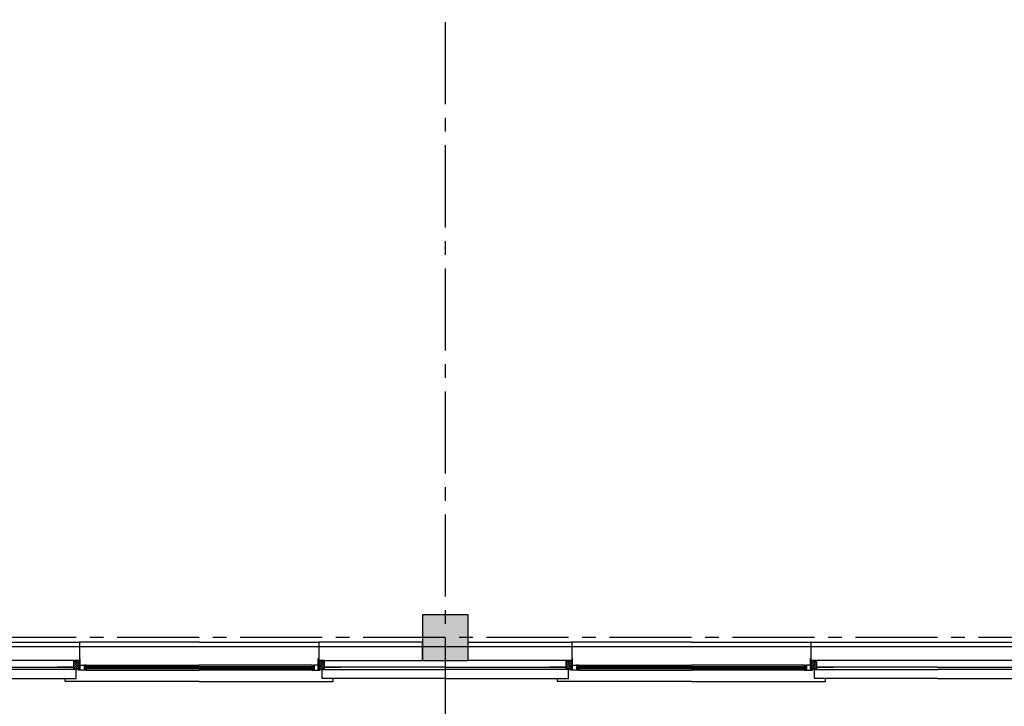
# Model space of a CAD drawing. Extents: x 2980 to 201049, y 2980 to 157420.
# Tile 9 of 78: x 55431 to 66231, y 13146 to 20678. Entities that reach past the tile are written whole.
import ezdxf

# ---------------------------------------------------------------- set-up
doc = ezdxf.new("R2010")
doc.units = 0
doc.header["$LTSCALE"] = 1200
doc.linetypes.add('CENTER2', pattern=[1.125, 0.75, -0.125, 0.125, -0.125])
doc.layers.get('0').update_dxf_attribs({"linetype": 'CONTINUOUS'})
doc.layers.add('CIVIEL', color=8, linetype='CONTINUOUS')
doc.layers.add('STRAMIENLIJNEN', color=9, linetype='CENTER2')

# ---------------------------------------------------------------- blocks, each defined once
blk = doc.blocks.new('*X43')
at = {"color": 0}
for p, q in [((118132, 170554), (118176, 170598)), ((118132, 170575), (118155, 170598)), ((118132, 170596), (118133, 170598)), ((118134, 170535), (118197, 170598)), ((118155, 170535), (118218, 170598)), ((118176, 170535), (118224, 170582)), ((118198, 170535), (118224, 170561)), ((118219, 170535), (118224, 170540))]:
    blk.add_line(p, q, dxfattribs=at)

msp = doc.modelspace()

# ---------------------------------------------------------------- linework, layer by layer
at = {"layer": 'CIVIEL'}
for p, q in [((57400, 13850), (56088, 13850)), ((57400, 13850), (58712, 13850)), ((62800, 13850), (61488, 13850)), ((62800, 13850), (64112, 13850)), ((56092, 13669), (56088, 13669)), ((58708, 13669), (58712, 13669)), ((61492, 13669), (61488, 13669)), ((64108, 13669), (64112, 13669)), ((56025, 13550), (56025, 13556)), ((56050, 13550), (56050, 13556)), ((56072, 13550), (56070.94204, 13556)), ((56088, 13556), (56088, 13550)), ((57400, 13582), (56145, 13582)), ((56145, 13556), (56145, 13582)), ((57400, 13574), (56145, 13574)), ((57400, 13562), (56145, 13562)), ((57400, 13556), (56145, 13556)), ((56161, 13599), (57400, 13599)), ((56161, 13588), (56162.05796, 13582)), ((56161, 13550), (56162.05796, 13556)), ((56161, 13544), (57400, 13544)), ((58639, 13599), (57400, 13599)), ((57400, 13582), (58655, 13582)), ((57400, 13574), (58655, 13574)), ((57400, 13562), (58655, 13562)), ((57400, 13556), (58655, 13556)), ((58639, 13544), (57400, 13544)), ((58639, 13588), (58637.94204, 13582)), ((58639, 13550), (58637.94204, 13556)), ((58655, 13556), (58655, 13582)), ((58712, 13556), (58712, 13550)), ((58728, 13550), (58729.05796, 13556)), ((58750, 13550), (58750, 13556)), ((58775, 13550), (58775, 13556)), ((61425, 13550), (61425, 13556)), ((61450, 13550), (61450, 13556)), ((61472, 13550), (61470.94204, 13556)), ((61488, 13556), (61488, 13550)), ((62800, 13582), (61545, 13582)), ((61545, 13556), (61545, 13582)), ((62800, 13574), (61545, 13574)), ((62800, 13562), (61545, 13562)), ((62800, 13556), (61545, 13556)), ((61561, 13599), (62800, 13599)), ((61561, 13588), (61562.05796, 13582)), ((61561, 13550), (61562.05796, 13556)), ((61561, 13544), (62800, 13544)), ((64039, 13599), (62800, 13599)), ((62800, 13582), (64055, 13582)), ((62800, 13574), (64055, 13574)), ((62800, 13562), (64055, 13562)), ((62800, 13556), (64055, 13556)), ((64039, 13544), (62800, 13544)), ((64039, 13588), (64037.94204, 13582)), ((64039, 13550), (64037.94204, 13556)), ((64055, 13556), (64055, 13582)), ((64112, 13556), (64112, 13550)), ((64128, 13550), (64129.05796, 13556)), ((64150, 13550), (64150, 13556)), ((64175, 13550), (64175, 13556))]:
    msp.add_line(p, q, dxfattribs=at)
msp.add_lwpolyline([(45280, 21613), (45280, 25115.6), (95157, 25115.6), (95157, 21100), (85175, 21100), (85175, 15935), (92999, 15935), (92999, 8400.72681, -0.0377363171), (70700, 10826.92883), (70700, 13650), (71150, 13650), (71150, 14150), (70650, 14150), (70650, 13800), (53500, 13800), (53500, 21613)], format="xyb", close=True, dxfattribs=at)
for points in [[(60350, 13650), (60350, 14150), (59850, 14150), (59850, 13650)], [(54700, 13850), (56088, 13850), (56088, 13650), (54700, 13650), (53312, 13650), (53312, 13850)], [(59850, 13850), (58712, 13850), (58712, 13650), (59850, 13650), (59850, 13650), (59850, 13850)], [(60350, 13850), (61488, 13850), (61488, 13650), (60350, 13650), (60350, 13650), (60350, 13850)], [(65500, 13850), (66888, 13850), (66888, 13650), (65500, 13650), (64112, 13650), (64112, 13850)], [(56025, 13558), (56025, 13650), (56088, 13650), (56088, 13558), (56025, 13558), (56025, 13558)], [(56094, 13589), (56094, 13669), (56092, 13669), (56092, 13589)], [(58706, 13589), (58706, 13669), (58708, 13669), (58708, 13589)], [(58775, 13558), (58775, 13650), (58712, 13650), (58712, 13558), (58775, 13558), (58775, 13558)], [(61425, 13558), (61425, 13650), (61488, 13650), (61488, 13558), (61425, 13558), (61425, 13558)], [(61494, 13589), (61494, 13669), (61492, 13669), (61492, 13589)], [(64106, 13589), (64106, 13669), (64108, 13669), (64108, 13589)], [(64175, 13558), (64175, 13650), (64112, 13650), (64112, 13558), (64175, 13558), (64175, 13558)], [(56088, 13558), (56025, 13558), (56025, 13556), (56088, 13556)], [(56072, 13544), (56072, 13550), (56094, 13550), (56094, 13599), (56139, 13599), (56139, 13550), (56161, 13550), (56161, 13544)], [(58728, 13544), (58728, 13550), (58706, 13550), (58706, 13599), (58661, 13599), (58661, 13550), (58639, 13550), (58639, 13544)], [(58712, 13558), (58775, 13558), (58775, 13556), (58712, 13556)], [(61488, 13558), (61425, 13558), (61425, 13556), (61488, 13556)], [(61472, 13544), (61472, 13550), (61494, 13550), (61494, 13599), (61539, 13599), (61539, 13550), (61561, 13550), (61561, 13544)], [(64128, 13544), (64128, 13550), (64106, 13550), (64106, 13599), (64061, 13599), (64061, 13550), (64039, 13550), (64039, 13544)], [(64112, 13558), (64175, 13558), (64175, 13556), (64112, 13556)]]:
    msp.add_lwpolyline(points, close=True, dxfattribs=at)
for points in [[(54700, 13575), (56025, 13575)], [(54700, 13450), (56050, 13450), (56050, 13550), (54700, 13550)], [(56025, 13558), (56025, 13575), (55845, 13575)], [(56139, 13588), (56161, 13588), (56161, 13599), (56139, 13599)], [(58661, 13588), (58639, 13588), (58639, 13599), (58661, 13599)], [(60100, 13450), (58750, 13450), (58750, 13550), (60100, 13550)], [(58775, 13558), (58775, 13575), (58955, 13575)], [(60100, 13575), (58775, 13575)], [(60100, 13575), (61425, 13575)], [(60100, 13450), (61450, 13450), (61450, 13550), (60100, 13550)], [(61425, 13558), (61425, 13575), (61245, 13575)], [(61539, 13588), (61561, 13588), (61561, 13599), (61539, 13599)], [(64061, 13588), (64039, 13588), (64039, 13599), (64061, 13599)], [(65500, 13450), (64150, 13450), (64150, 13550), (65500, 13550)], [(65500, 13575), (64175, 13575)], [(64175, 13558), (64175, 13575), (64355, 13575)], [(65500, 13575), (66825, 13575)], [(65500, 13450), (66850, 13450), (66850, 13550), (65500, 13550)], [(57400, 13420), (55930, 13420), (55930, 13450)], [(57400, 13420), (58870, 13420), (58870, 13450)], [(62800, 13420), (61330, 13420), (61330, 13450)], [(62800, 13420), (64270, 13420), (64270, 13450)]]:
    msp.add_lwpolyline(points, dxfattribs=at)
msp.add_solid([(59850, 13650), (60350, 13650), (59850, 14150), (60350, 14150)], dxfattribs=at)
at = {"layer": 'STRAMIENLIJNEN'}
msp.add_line((60100, 46300), (60100, 4300), dxfattribs=at)
msp.add_lwpolyline([(157300, 13900), (33138.53709, 13900)], dxfattribs=at)

# ---------------------------------------------------------------- block references
at = {"layer": 'CIVIEL', "rotation": 89.99999999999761}
for p in [(226622.56323, -104574.29304), (232022.56323, -104574.29304)]:
    msp.add_blockref('*X43', p, dxfattribs=at)
at = {"layer": 'CIVIEL', "xscale": -1, "rotation": 270.0000000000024}
for p in [(-111822.56323, -104574.29304), (-106422.56323, -104574.29304)]:
    msp.add_blockref('*X43', p, dxfattribs=at)

doc.saveas('drawing.dxf')
